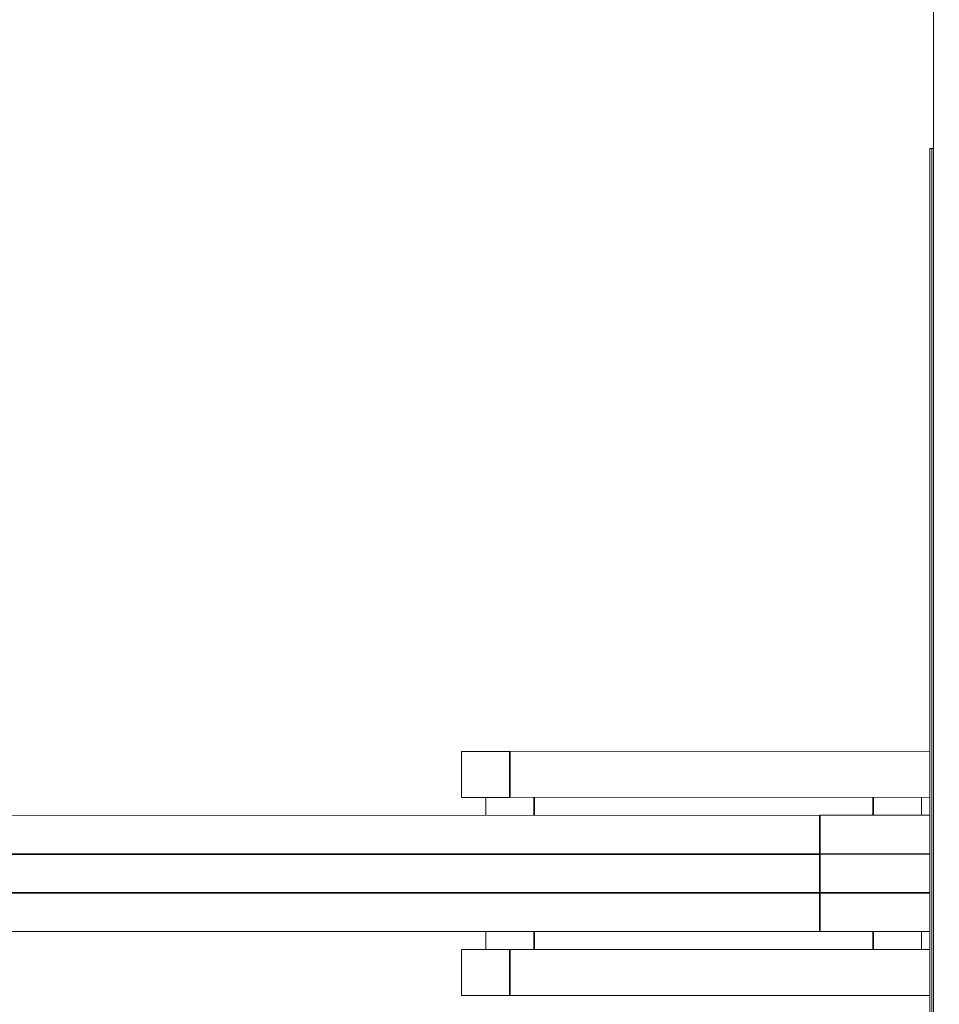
# Model space of a CAD drawing. Header units: millimetres. Extents: x 4 to 1188, y 1 to 840.
# Tile 99 of 256: x 285 to 298, y 677 to 690. Entities that reach past the tile are written whole.
import ezdxf

# ---------------------------------------------------------------- set-up
doc = ezdxf.new("R2010")
doc.units = ezdxf.units.MM
doc.layers.add('1', color=7, linetype='Continuous')
doc.styles.add('Arial Unicode MS', font='Arial Unicode MS')
doc.dimstyles.get("Standard").update_dxf_attribs({"dimtxt": 0.18, "dimasz": 0.18, "dimexe": 0.18, "dimexo": 0.0625, "dimgap": 0.09, "dimtad": 0, "dimtih": 1, "dimtoh": 1, "dimdec": 4, "dimzin": 0, "dimdsep": 46, "dimtxsty": 'Standard', "dimcen": 0.09, "dimadec": 0, "dimazin": 0, "dimtfac": 1, "dimtdec": 4, "dimtofl": 0, "dimtmove": 0, "dimatfit": 3, "dimfxl": 0, "dimtolj": 1, "dimtzin": 0, "dimarcsym": 0})

# ---------------------------------------------------------------- blocks, each defined once
blk = doc.blocks.new('_U12')
at = {"layer": '1', "color": 18, "lineweight": 35}
for p, q in [((116.927, 605.661), (116.927, 822.298)), ((318.698, 605.661), (318.698, 822.298)), ((116.927, 820.298), (318.698, 820.298))]:
    blk.add_line(p, q, dxfattribs=at)
at = {"layer": '1', "color": 18, "lineweight": 70}
for points in [[(116.927, 820.298), (120.427, 821.074), (120.427, 819.522)], [(318.698, 820.298), (315.198, 819.522), (315.198, 821.074)]]:
    blk.add_solid(points, dxfattribs=at)
at = {"layer": '1', "color": 18, "linetype": 'Continuous', "lineweight": 13, "insert": (211.502, 821.834), "char_height": 3, "attachment_point": 7, "line_spacing_factor": 1.047437, "style": 'Arial Unicode MS'}
blk.add_mtext('\\fArial Unicode MS|b0|i0;\\W1.0000;{\\H1.21x;(}1513{\\H1.21x;)}', dxfattribs=at)

msp = doc.modelspace()

# ---------------------------------------------------------------- linework, layer by layer
at = {"layer": '1', "color": 154, "linetype": 'Continuous', "lineweight": 13}
for p, q in [((297.8127, 703.665), (297.8127, 675.596)), ((297.7605, 688.2972), (297.7605, 675.64)), ((297.7605, 688.2972), (297.7883, 688.2972)), ((297.7883, 688.2972), (297.8127, 688.2972)), ((297.7883, 688.2972), (297.7883, 675.64)), ((291.3149, 679.9984), (291.9816, 679.9985)), ((291.315, 679.365), (291.3149, 679.9984)), ((297.7604, 679.9993), (291.9816, 679.9985)), ((291.9817, 679.3651), (291.315, 679.365)), ((291.6484, 679.1184), (291.6483, 679.3651)), ((297.7604, 679.366), (291.9817, 679.3651)), ((297.6483, 679.3659), (297.6484, 679.1193)), ((223.3133, 679.1086), (296.2484, 679.1191)), ((296.2484, 679.1191), (297.7604, 679.1193)), ((296.2486, 677.5191), (223.3135, 677.5086)), ((291.6486, 677.2717), (291.6486, 677.5184)), ((297.7605, 677.5193), (296.2486, 677.5191)), ((297.6486, 677.5193), (297.6486, 677.2726)), ((291.3146, 677.2717), (291.9813, 677.2718)), ((291.3147, 676.6384), (291.3146, 677.2717)), ((291.9813, 677.2718), (297.7604, 677.2726)), ((291.9814, 676.6385), (291.3147, 676.6384)), ((291.9814, 676.6385), (297.7604, 676.6393))]:
    msp.add_line(p, q, dxfattribs=at)
at = {"layer": '1', "color": 154, "linetype": 'Continuous', "lineweight": 35}
for p, q in [((291.9816, 679.9985), (291.9817, 679.3651)), ((292.315, 679.3652), (292.315, 679.1185)), ((296.9817, 679.1192), (296.9817, 679.3658)), ((296.2484, 678.5857), (296.2484, 679.1191)), ((296.2484, 678.5857), (223.3134, 678.5753)), ((297.7605, 678.586), (296.2484, 678.5857)), ((296.2485, 678.0524), (296.2484, 678.5857)), ((223.3135, 678.0419), (296.2485, 678.0524)), ((296.2485, 678.0524), (297.7605, 678.0526)), ((296.2486, 677.5191), (296.2485, 678.0524)), ((292.3153, 677.5185), (292.3153, 677.2718)), ((296.982, 677.2725), (296.9819, 677.5192)), ((291.9813, 677.2718), (291.9814, 676.6385))]:
    msp.add_line(p, q, dxfattribs=at)

# ---------------------------------------------------------------- dimensions: what is measured, and where the dimension line sits
at = {"layer": '1', "color": 18, "linetype": 'Continuous', "lineweight": 13}
dim = msp.add_linear_dim(base=(318.6983, 820.2978), p1=(116.927, 602.3605), p2=(318.6983, 602.3605), dimstyle='Standard', override={"dimtxt": 3, "dimasz": 3.5, "dimexe": 2, "dimexo": 1, "dimgap": 1.5, "dimtad": 1, "dimtih": 1, "dimtoh": 0, "dimdec": 0, "dimlfac": 7.5, "dimzin": 8, "dimdsep": 44, "dimlunit": 2, "dimpost": '(<>)', "dimtxsty": 'Arial Unicode MS', "dimsah": 1, "dimse1": 0, "dimse2": 0, "dimsd1": 0, "dimsd2": 0, "dimclrd": 18, "dimclre": 18, "dimclrt": 18, "dimtm": -0.1, "dimtfac": 0.666667, "dimtdec": 2, "dimtofl": 1, "dimtmove": 0, "dimtzin": 8, "dimlwd": 35, "dimlwe": 35}, dxfattribs=at)
dim.commit()
dim.dimension.update_dxf_attribs({"geometry": '_U12', "text_midpoint": (217.8127, 820.2978), "dimtype": 160})

doc.saveas('drawing.dxf')
